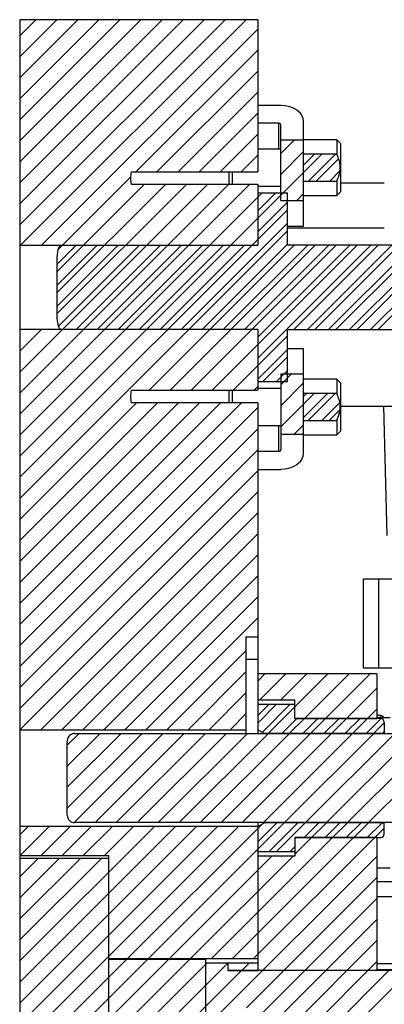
# Model space of a CAD drawing. Header units: inches. Extents: x 1687 to 2505, y -239 to -56.
# Tile 85 of 166: x 1771.78 to 1774.84, y -158.59 to -150.31. Entities that reach past the tile are written whole.
import ezdxf

# ---------------------------------------------------------------- set-up
doc = ezdxf.new("R2010")
doc.units = ezdxf.units.IN
doc.header["$LTSCALE"] = 0.5
doc.header["$MEASUREMENT"] = 0
doc.layers.add('SID-M-F', color=202, linetype='Continuous')
doc.layers.add('SID-M-S', color=105, linetype='Continuous')

msp = doc.modelspace()

# ---------------------------------------------------------------- linework, layer by layer
at = {"layer": 'SID-M-F', "linetype": 'Continuous'}
for p, q in [((1771.77694, -150.44436), (1771.91175, -150.30955)), ((1771.77694, -150.62113), (1772.08853, -150.30955)), ((1771.77694, -150.79791), (1772.2653, -150.30955)), ((1771.77694, -150.97469), (1772.44208, -150.30955)), ((1771.77694, -151.15146), (1772.61886, -150.30955)), ((1771.77694, -151.32824), (1772.79563, -150.30955)), ((1771.77694, -151.50502), (1772.97241, -150.30955)), ((1771.77694, -151.68179), (1773.14919, -150.30955)), ((1771.77694, -151.85857), (1773.32597, -150.30955)), ((1771.77694, -152.03535), (1773.50274, -150.30955)), ((1771.78395, -152.20511), (1773.67952, -150.30955)), ((1771.96073, -152.20511), (1773.77694, -150.3889)), ((1772.75317, -151.58945), (1773.77694, -150.56568)), ((1772.92994, -151.58945), (1773.77694, -150.74245)), ((1773.10672, -151.58945), (1773.77694, -150.91923)), ((1773.2835, -151.58945), (1773.77694, -151.09601)), ((1773.46027, -151.58945), (1773.77694, -151.27278)), ((1773.96994, -151.43334), (1774.08214, -151.32114)), ((1771.77694, -153.97989), (1774.31555, -151.44128)), ((1773.63705, -151.58945), (1773.77694, -151.44956)), ((1773.96994, -151.61011), (1774.15894, -151.42111)), ((1774.15894, -151.53539), (1774.25305, -151.44128)), ((1774.20414, -151.66697), (1774.42983, -151.44128)), ((1774.26664, -151.66697), (1774.45547, -151.47814)), ((1772.09757, -152.24505), (1772.71154, -151.63108)), ((1774.38092, -151.66697), (1774.46738, -151.58051)), ((1771.77694, -153.27278), (1773.35415, -151.69558)), ((1771.77694, -153.44956), (1773.53093, -151.69558)), ((1771.77694, -153.62634), (1773.7077, -151.69558)), ((1772.08944, -152.42995), (1772.82382, -151.69558)), ((1772.08944, -152.60673), (1773.0006, -151.69558)), ((1772.08944, -152.78351), (1773.17737, -151.69558)), ((1771.77694, -153.80311), (1773.81147, -151.76858)), ((1773.77694, -151.91739), (1773.92575, -151.76858)), ((1774.10379, -151.82982), (1774.15894, -151.77467)), ((1773.77694, -152.09417), (1774.02694, -151.84417)), ((1771.77694, -154.15667), (1774.02694, -151.90667)), ((1773.1339, -152.91399), (1774.02694, -152.02094)), ((1771.77694, -154.33344), (1774.02694, -152.08344)), ((1772.08944, -152.36745), (1772.25178, -152.20511)), ((1772.08944, -152.54423), (1772.42856, -152.20511)), ((1772.08944, -152.72101), (1772.60534, -152.20511)), ((1772.10149, -152.88573), (1772.78211, -152.20511)), ((1772.25002, -152.91399), (1772.95889, -152.20511)), ((1772.4268, -152.91399), (1773.13567, -152.20511)), ((1772.60357, -152.91399), (1773.31244, -152.20511)), ((1772.78035, -152.91399), (1773.48922, -152.20511)), ((1772.86365, -153.42352), (1774.08205, -152.20511)), ((1772.95713, -152.91399), (1773.666, -152.20511)), ((1773.04042, -153.42352), (1774.25883, -152.20511)), ((1773.2172, -153.42352), (1774.43561, -152.20511)), ((1773.31068, -152.91399), (1774.02694, -152.19772)), ((1773.39398, -153.42352), (1774.61238, -152.20511)), ((1773.48746, -152.91399), (1774.19633, -152.20511)), ((1773.66423, -152.91399), (1774.37311, -152.20511)), ((1773.77694, -152.97805), (1774.54988, -152.20511)), ((1773.77694, -153.15483), (1774.72666, -152.20511)), ((1774.08029, -152.91399), (1774.78916, -152.20511)), ((1774.19456, -152.91399), (1774.90344, -152.20511)), ((1774.25706, -152.91399), (1774.96594, -152.20511)), ((1774.37134, -152.91399), (1775.08021, -152.20511)), ((1774.43384, -152.91399), (1775.14271, -152.20511)), ((1774.54812, -152.91399), (1775.25699, -152.20511)), ((1774.61062, -152.91399), (1775.31949, -152.20511)), ((1774.72489, -152.91399), (1775.43377, -152.20511)), ((1774.78739, -152.91399), (1775.49627, -152.20511)), ((1771.77694, -152.91923), (1771.78219, -152.91399)), ((1771.77694, -153.09601), (1771.95897, -152.91399)), ((1773.57075, -153.42352), (1774.02694, -152.96733)), ((1773.77694, -153.3316), (1774.02694, -153.0816)), ((1773.82053, -153.35051), (1774.02694, -153.1441)), ((1773.93481, -153.35051), (1774.02694, -153.25838)), ((1773.96994, -153.37788), (1774.05855, -153.28928)), ((1773.96994, -153.55466), (1774.15894, -153.36566)), ((1773.74753, -153.42352), (1773.77694, -153.3941)), ((1773.96994, -153.73143), (1774.24925, -153.45213)), ((1774.15894, -153.47993), (1774.18675, -153.45213)), ((1774.15894, -153.65671), (1774.36353, -153.45213)), ((1774.20034, -153.67781), (1774.42603, -153.45213)), ((1771.77694, -154.51022), (1772.75752, -153.52964)), ((1771.77694, -154.687), (1772.9343, -153.52964)), ((1771.77694, -154.86377), (1773.11107, -153.52964)), ((1771.77694, -155.04055), (1773.28785, -153.52964)), ((1771.77694, -155.21733), (1773.46463, -153.52964)), ((1771.77694, -155.3941), (1773.6414, -153.52964)), ((1774.31462, -153.67781), (1774.46548, -153.52695)), ((1771.77694, -155.57088), (1773.77694, -153.57088)), ((1774.37712, -153.67781), (1774.46783, -153.58711)), ((1771.77694, -155.74766), (1773.77694, -153.74766)), ((1774.0802, -153.79796), (1774.15894, -153.71921)), ((1771.77694, -155.92443), (1773.77694, -153.92443)), ((1771.77694, -156.10121), (1773.77694, -154.10121)), ((1771.77694, -156.27799), (1773.77694, -154.27799)), ((1771.95341, -156.2783), (1773.77694, -154.45476)), ((1772.13019, -156.2783), (1773.77694, -154.63154)), ((1772.30696, -156.2783), (1773.77694, -154.80832)), ((1772.48374, -156.2783), (1773.77694, -154.98509)), ((1772.66052, -156.2783), (1773.77694, -155.16187)), ((1772.83729, -156.2783), (1773.77694, -155.33865)), ((1773.01407, -156.2783), (1773.67694, -155.61542)), ((1773.19085, -156.2783), (1773.67694, -155.7922)), ((1773.77694, -155.86898), (1773.83637, -155.80955)), ((1773.7944, -156.0283), (1774.01315, -155.80955)), ((1773.97118, -156.0283), (1774.18993, -155.80955)), ((1774.08944, -156.08681), (1774.3667, -155.80955)), ((1774.16908, -156.18395), (1774.54348, -155.80955)), ((1774.34586, -156.18395), (1774.72026, -155.80955)), ((1774.52263, -156.18395), (1774.77694, -155.92964)), ((1773.36762, -156.2783), (1773.67694, -155.96898)), ((1773.77694, -156.22253), (1773.93211, -156.06736)), ((1773.77694, -156.16003), (1773.86961, -156.06736)), ((1773.81543, -156.29832), (1774.04639, -156.06736)), ((1773.8677, -156.30855), (1774.08944, -156.08681)), ((1773.5444, -156.2783), (1773.67694, -156.14575)), ((1773.98198, -156.30855), (1774.10598, -156.18455)), ((1774.04448, -156.30855), (1774.16848, -156.18455)), ((1774.15876, -156.30855), (1774.28276, -156.18455)), ((1774.22126, -156.30855), (1774.34526, -156.18455)), ((1774.33553, -156.30855), (1774.45953, -156.18455)), ((1774.39803, -156.30855), (1774.52203, -156.18455)), ((1774.51231, -156.30855), (1774.63631, -156.18455)), ((1774.57481, -156.30855), (1774.69881, -156.18455)), ((1774.68909, -156.30855), (1774.81276, -156.18488)), ((1774.69941, -156.18395), (1774.77694, -156.10642)), ((1774.75159, -156.30855), (1774.83944, -156.22069)), ((1772.17694, -156.40832), (1772.27571, -156.30955)), ((1772.17694, -156.58509), (1772.45249, -156.30955)), ((1772.17694, -156.76187), (1772.62927, -156.30955)), ((1772.17694, -156.93865), (1772.80604, -156.30955)), ((1772.23335, -157.05902), (1772.98282, -156.30955)), ((1772.4096, -157.05955), (1773.1596, -156.30955)), ((1772.58637, -157.05955), (1773.33637, -156.30955)), ((1772.76315, -157.05955), (1773.51315, -156.30955)), ((1772.93993, -157.05955), (1773.68993, -156.30955)), ((1773.1167, -157.05955), (1773.8667, -156.30955)), ((1773.29348, -157.05955), (1774.04348, -156.30955)), ((1773.47026, -157.05955), (1774.22026, -156.30955)), ((1773.64703, -157.05955), (1774.39703, -156.30955)), ((1773.82381, -157.05955), (1774.57381, -156.30955)), ((1774.00059, -157.05955), (1774.75059, -156.30955)), ((1774.17736, -157.05955), (1774.92736, -156.30955)), ((1774.35414, -157.05955), (1775.10414, -156.30955)), ((1774.53092, -157.05955), (1775.28092, -156.30955)), ((1774.70769, -157.05955), (1775.45769, -156.30955)), ((1771.77694, -157.16187), (1771.84802, -157.0908)), ((1771.77694, -158.22253), (1772.90868, -157.0908)), ((1771.77694, -158.39931), (1773.08545, -157.0908)), ((1771.77694, -158.57609), (1773.26223, -157.0908)), ((1771.77694, -158.75286), (1773.43901, -157.0908)), ((1771.77694, -158.92964), (1773.61578, -157.0908)), ((1771.78104, -157.33455), (1772.02479, -157.0908)), ((1771.95782, -157.33455), (1772.20157, -157.0908)), ((1772.1346, -157.33455), (1772.37835, -157.0908)), ((1772.31137, -157.33455), (1772.55512, -157.0908)), ((1772.48815, -157.33455), (1772.7319, -157.0908)), ((1772.68131, -158.20205), (1773.80957, -157.07378)), ((1772.85809, -158.20205), (1773.99959, -157.06055)), ((1773.77694, -157.22069), (1773.93709, -157.06055)), ((1773.87268, -157.30174), (1774.11386, -157.06055)), ((1773.93518, -157.30174), (1774.17636, -157.06055)), ((1774.16664, -157.18455), (1774.29064, -157.06055)), ((1774.22914, -157.18455), (1774.35314, -157.06055)), ((1774.34342, -157.18455), (1774.46742, -157.06055)), ((1774.40592, -157.18455), (1774.52992, -157.06055)), ((1774.52019, -157.18455), (1774.64419, -157.06055)), ((1774.58269, -157.18455), (1774.70669, -157.06055)), ((1774.69697, -157.18455), (1774.82083, -157.06069)), ((1774.75947, -157.18455), (1774.83944, -157.10458)), ((1773.38842, -158.20205), (1774.40532, -157.18515)), ((1773.56519, -158.20205), (1774.58209, -157.18515)), ((1773.74197, -158.20205), (1774.75887, -157.18515)), ((1774.04945, -157.30174), (1774.08944, -157.26175)), ((1774.08944, -157.32425), (1774.22854, -157.18515)), ((1773.03486, -158.20205), (1773.89611, -157.3408)), ((1773.21164, -158.20205), (1774.07289, -157.3408)), ((1773.4425, -158.6783), (1774.77694, -157.34385)), ((1771.77694, -157.51542), (1771.93282, -157.35955)), ((1771.77694, -157.6922), (1772.1096, -157.35955)), ((1771.77694, -157.86898), (1772.28637, -157.35955)), ((1771.77694, -158.04575), (1772.46315, -157.35955)), ((1773.68177, -158.6158), (1774.77694, -157.52063)), ((1773.77694, -158.69741), (1774.77694, -157.69741)), ((1772.22908, -160.42205), (1774.77694, -157.87418)), ((1772.40585, -160.42205), (1774.77694, -158.05096)), ((1771.77694, -159.10642), (1772.67381, -158.20955)), ((1771.77694, -159.28319), (1772.85059, -158.20955)), ((1772.52694, -160.47774), (1774.77694, -158.22774)), ((1772.52736, -158.70955), (1773.02736, -158.20955)), ((1772.70414, -158.70955), (1773.20414, -158.20955)), ((1772.88092, -158.70955), (1773.34967, -158.2408)), ((1773.05769, -158.70955), (1773.52644, -158.2408)), ((1773.64228, -158.30173), (1773.70322, -158.2408)), ((1772.52694, -160.65451), (1774.87816, -158.3033)), ((1773.23447, -158.70955), (1773.64072, -158.3033)), ((1773.27993, -160.0783), (1775.05493, -158.3033))]:
    msp.add_line(p, q, dxfattribs=at)
at = {"layer": 'SID-M-S'}
for p, q in [((1773.77694, -150.30955), (1771.77694, -150.30955)), ((1771.77694, -150.30955), (1771.77694, -174.30955)), ((1773.77694, -150.30955), (1773.77694, -151.58945)), ((1773.77694, -151.02875), (1773.96994, -151.02875)), ((1773.96994, -151.02875), (1774.00682, -151.03132)), ((1774.00682, -151.03132), (1774.04227, -151.03892)), ((1774.04227, -151.03892), (1774.07495, -151.05127)), ((1774.07495, -151.05127), (1774.10359, -151.06789)), ((1774.10359, -151.06789), (1774.12709, -151.08814)), ((1774.12709, -151.08814), (1774.14456, -151.11125)), ((1774.14456, -151.11125), (1774.15531, -151.13632)), ((1774.15531, -151.13632), (1774.15894, -151.16239)), ((1773.95244, -151.18078), (1773.77694, -151.18078)), ((1773.95244, -151.39788), (1773.95244, -151.18078)), ((1773.96994, -151.82982), (1773.96994, -151.19315)), ((1774.15894, -151.16239), (1774.15894, -152.04678)), ((1774.15894, -151.32114), (1773.96994, -151.32114)), ((1774.44019, -151.31975), (1774.15894, -151.31975)), ((1774.47144, -151.351), (1774.44019, -151.31975)), ((1774.44019, -151.31975), (1774.44019, -151.44128)), ((1774.47144, -151.351), (1774.47144, -151.75725)), ((1773.96994, -151.39788), (1773.77694, -151.39788)), ((1774.44019, -151.44128), (1774.15894, -151.44128)), ((1772.71694, -151.58945), (1773.77694, -151.58945)), ((1773.53394, -151.58945), (1773.53394, -151.68263)), ((1773.56169, -151.58945), (1773.56169, -151.69558)), ((1773.77694, -151.69558), (1772.71694, -151.69558)), ((1773.53394, -151.68263), (1773.54689, -151.69558)), ((1773.77694, -151.69558), (1773.77694, -152.20511)), ((1773.77694, -151.71038), (1773.96994, -151.71038)), ((1774.15894, -151.66697), (1774.44019, -151.66697)), ((1774.44019, -151.66697), (1774.44019, -151.7885)), ((1774.83994, -151.68455), (1774.47144, -151.68455)), ((1774.02694, -151.76858), (1773.77694, -151.76858)), ((1774.02694, -152.20511), (1774.02694, -151.76858)), ((1774.15894, -151.7885), (1774.44019, -151.7885)), ((1774.44019, -151.7885), (1774.47144, -151.75725)), ((1773.96994, -151.82982), (1774.15894, -151.82982)), ((1774.15894, -152.04678), (1774.02694, -152.04678)), ((1774.02694, -152.05955), (1774.83994, -152.05955)), ((1771.77694, -152.20511), (1773.77694, -152.20511)), ((1778.7735, -152.20511), (1774.02694, -152.20511)), ((1772.08944, -152.31814), (1772.08944, -152.80096)), ((1773.77694, -152.91399), (1771.77694, -152.91399)), ((1773.77694, -152.91399), (1773.77694, -153.42352)), ((1774.02694, -152.91399), (1778.7735, -152.91399)), ((1774.02694, -153.35051), (1774.02694, -152.91399)), ((1774.02694, -153.07232), (1774.15894, -153.07232)), ((1774.15894, -153.07232), (1774.15894, -153.95671)), ((1774.15894, -153.28928), (1773.96994, -153.28928)), ((1773.96994, -153.28928), (1773.96994, -153.92595)), ((1773.77694, -153.35051), (1774.02694, -153.35051)), ((1774.44019, -153.3306), (1774.15894, -153.3306)), ((1774.47144, -153.36185), (1774.44019, -153.3306)), ((1774.44019, -153.3306), (1774.44019, -153.45213)), ((1774.47144, -153.36185), (1774.47144, -153.7681)), ((1772.71694, -153.42352), (1773.77694, -153.42352)), ((1773.54689, -153.42352), (1773.53394, -153.43647)), ((1773.53394, -153.43647), (1773.53394, -153.52964)), ((1773.56169, -153.42352), (1773.56169, -153.52964)), ((1773.96994, -153.40872), (1773.77694, -153.40872)), ((1774.44019, -153.45213), (1774.15894, -153.45213)), ((1773.77694, -153.52964), (1772.71694, -153.52964)), ((1773.77694, -153.52964), (1773.77694, -156.30955)), ((1774.47144, -153.55955), (1775.08994, -153.55955)), ((1774.83441, -153.55955), (1774.86046, -154.64475)), ((1774.15894, -153.67781), (1774.44019, -153.67781)), ((1774.44019, -153.67781), (1774.44019, -153.79935)), ((1773.77694, -153.72122), (1773.96994, -153.72122)), ((1773.95244, -153.93832), (1773.95244, -153.72122)), ((1774.44019, -153.79935), (1774.47144, -153.7681)), ((1774.15894, -153.79796), (1773.96994, -153.79796)), ((1774.15894, -153.79935), (1774.44019, -153.79935)), ((1773.95244, -153.93832), (1773.77694, -153.93832)), ((1774.12709, -154.03096), (1774.10359, -154.05121)), ((1774.14456, -154.00785), (1774.12709, -154.03096)), ((1774.15531, -153.98278), (1774.14456, -154.00785)), ((1774.15894, -153.95671), (1774.15531, -153.98278)), ((1773.77694, -154.09035), (1773.96994, -154.09035)), ((1774.00682, -154.08778), (1773.96994, -154.09035)), ((1774.04227, -154.08018), (1774.00682, -154.08778)), ((1774.07495, -154.06783), (1774.04227, -154.08018)), ((1774.10359, -154.05121), (1774.07495, -154.06783)), ((1774.66494, -155.75955), (1774.66494, -155.00955)), ((1774.66494, -155.00955), (1776.61994, -155.00955)), ((1774.78994, -155.00955), (1774.78994, -155.75955)), ((1773.67694, -155.49655), (1773.77694, -155.49655)), ((1773.67694, -155.49655), (1773.67694, -156.30955)), ((1773.67694, -155.68455), (1773.77694, -155.68455)), ((1775.27694, -155.75955), (1774.66494, -155.75955)), ((1774.77694, -155.80955), (1773.77694, -155.80955)), ((1774.77694, -155.80955), (1774.77694, -156.18455)), ((1773.77694, -156.0283), (1774.08944, -156.0283)), ((1774.08944, -156.06736), (1773.77694, -156.06736)), ((1774.08944, -156.18455), (1774.08944, -156.0283)), ((1774.08944, -156.18395), (1774.77694, -156.18395)), ((1774.80944, -156.18455), (1774.08944, -156.18455)), ((1774.80944, -156.15955), (1774.77694, -156.15955)), ((1774.88836, -156.17963), (1774.77694, -156.17963)), ((1774.80944, -156.17963), (1774.80944, -156.15955)), ((1774.83944, -156.21455), (1774.83944, -156.30955)), ((1771.77694, -156.2783), (1773.67694, -156.2783)), ((1772.23944, -156.30955), (1777.11444, -156.30955)), ((1773.77694, -156.27855), (1773.83103, -156.30634)), ((1773.83103, -156.30634), (1773.83103, -156.30955)), ((1773.84017, -156.30855), (1774.81944, -156.30855)), ((1773.84017, -156.30855), (1773.84017, -156.30955)), ((1774.81944, -156.30855), (1774.81944, -156.30955)), ((1772.17694, -156.99705), (1772.17694, -156.37205)), ((1773.77694, -157.0908), (1771.77694, -157.0908)), ((1777.11444, -157.05955), (1772.23944, -157.05955)), ((1773.77694, -157.05955), (1773.77694, -158.3033)), ((1773.83103, -157.06276), (1773.77694, -157.09055)), ((1773.83103, -157.05955), (1773.83103, -157.06276)), ((1773.84017, -157.05955), (1773.84017, -157.06055)), ((1774.81944, -157.06055), (1773.84017, -157.06055)), ((1774.81944, -157.05955), (1774.81944, -157.06055)), ((1774.83944, -157.15455), (1774.83944, -157.05955)), ((1774.08944, -157.18455), (1774.80944, -157.18455)), ((1774.08944, -157.18455), (1774.08944, -157.3408)), ((1774.77694, -157.18515), (1774.08944, -157.18515)), ((1774.77694, -157.18455), (1774.77694, -158.3033)), ((1771.77694, -157.33455), (1772.52694, -157.33455)), ((1772.52694, -160.0783), (1772.52694, -157.33455)), ((1773.77694, -157.30174), (1774.08944, -157.30174)), ((1774.08944, -157.3408), (1773.77694, -157.3408)), ((1772.52694, -157.35955), (1771.77694, -157.35955)), ((1774.77694, -157.43947), (1774.88836, -157.43947)), ((1774.77694, -157.55509), (1775.27694, -157.55509)), ((1774.77694, -157.68009), (1775.27694, -157.68009)), ((1772.52694, -158.20205), (1773.77694, -158.20205)), ((1773.33944, -158.20955), (1772.52694, -158.20955)), ((1773.33894, -158.2408), (1773.33894, -158.6783)), ((1773.77694, -158.2408), (1773.33894, -158.2408)), ((1773.33944, -158.70955), (1773.33944, -158.20955)), ((1773.52694, -158.3033), (1773.52694, -158.2408)), ((1774.77694, -158.24286), (1775.27694, -158.24286)), ((1773.52694, -158.30173), (1773.77694, -158.30173)), ((1775.47694, -158.3033), (1773.52694, -158.3033)), ((1774.77694, -158.29482), (1775.27694, -158.29482))]:
    msp.add_line(p, q, dxfattribs=at)
for centre, radius, start, end in [((1773.95463, -151.19624), 0.01562, 11.421754, 98.049467), ((1773.95463, -153.92285), 0.01562, 261.950533, 348.578246), ((1774.80944, -156.18955), 0.03, 19.311794, 90), ((1774.80944, -156.21455), 0.03, 0, 90), ((1772.23944, -156.37205), 0.0625, 90, 180), ((1773.84017, -156.28855), 0.02, 242.807038, 270), ((1774.81944, -156.28855), 0.02, 270, 0), ((1772.23944, -156.99705), 0.0625, 180, 270), ((1773.84017, -157.08055), 0.02, 90, 117.192962), ((1774.81944, -157.08055), 0.02, 0, 90), ((1774.80944, -157.15455), 0.03, 270, 0)]:
    msp.add_arc(centre, radius, start, end, dxfattribs=at)
for points, knots in [([(1774.44019, -151.66697), (1774.44264, -151.66172), (1774.45644, -151.63208), (1774.47367, -151.57351), (1774.46572, -151.49956), (1774.4475, -151.45797), (1774.44019, -151.44128)], [0, 0, 0, 0, 0.0743175, 0.4191745, 0.7670652, 1, 1, 1, 1]), ([(1772.71694, -151.69558), (1772.71347, -151.67764), (1772.70661, -151.64225), (1772.71353, -151.60689), (1772.71694, -151.58945)], [0, 0, 0, 0, 0.5070255, 1, 1, 1, 1]), ([(1772.12881, -152.20511), (1772.12771, -152.20518), (1772.1248, -152.20537), (1772.11931, -152.20756), (1772.11161, -152.21394), (1772.09974, -152.23307), (1772.09095, -152.26933), (1772.08998, -152.3008), (1772.08944, -152.31814)], [0, 0, 0, 0, 0.025985, 0.0685218, 0.136477, 0.2581189, 0.5912031, 1, 1, 1, 1]), ([(1772.08944, -152.80096), (1772.09022, -152.82563), (1772.09123, -152.85783), (1772.10352, -152.89225), (1772.11148, -152.90473), (1772.11845, -152.91099), (1772.12421, -152.91365), (1772.12755, -152.91389), (1772.12881, -152.91399)], [0, 0, 0, 0, 0.5762096, 0.7518823, 0.8541808, 0.9214225, 0.9703006, 1, 1, 1, 1]), ([(1772.71694, -153.52964), (1772.71347, -153.5117), (1772.70661, -153.47631), (1772.71353, -153.44095), (1772.71694, -153.42352)], [0, 0, 0, 0, 0.50702555, 1, 1, 1, 1]), ([(1774.44019, -153.67781), (1774.44264, -153.67256), (1774.45644, -153.64292), (1774.47367, -153.58435), (1774.46572, -153.51041), (1774.4475, -153.46881), (1774.44019, -153.45213)], [0, 0, 0, 0, 0.0743175, 0.4191745, 0.7670652, 1, 1, 1, 1])]:
    msp.add_open_spline(points, degree=3, knots=knots, dxfattribs=at)

doc.saveas('drawing.dxf')
